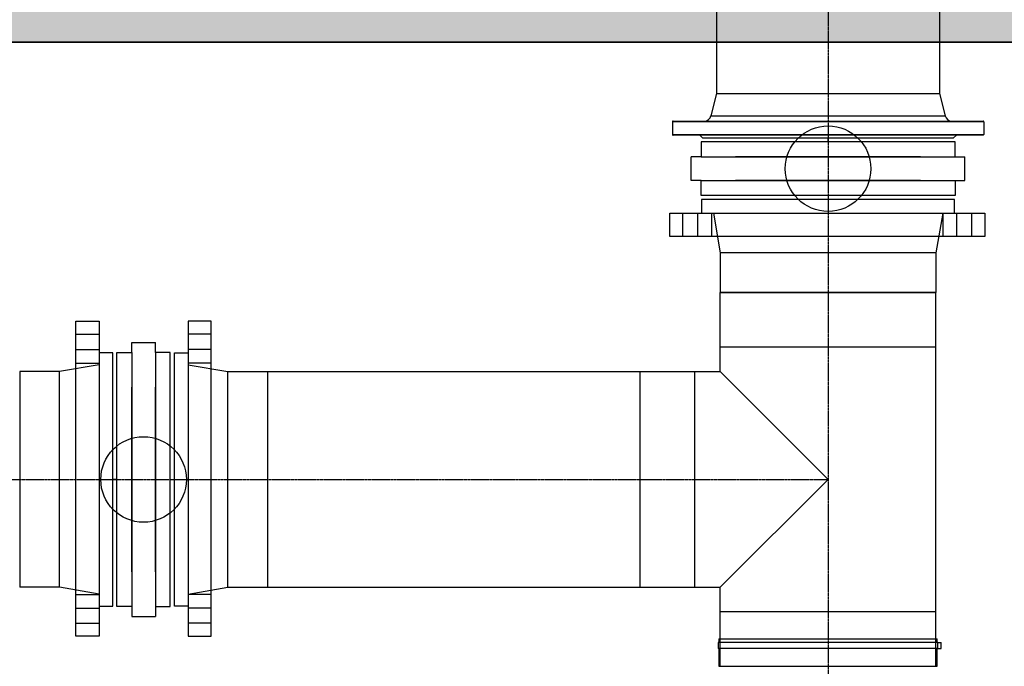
# Model space of a CAD drawing. Header units: metres. Extents: x -270273 to 328371, y -146885 to 591473.
# Tile 120 of 256: x 19500 to 20939, y -6526 to -5582. Entities that reach past the tile are written whole.
import ezdxf

# ---------------------------------------------------------------- set-up
doc = ezdxf.new("R2010")
doc.units = ezdxf.units.M
doc.linetypes.add('STIPPELFIJN', pattern=[0.375, 0.25, -0.125])
doc.layers.get('0').update_dxf_attribs({"color": 151})
for name, color, linetype in [('B-XX-GR-KRUIDEN-G', 98, 'Continuous'), ('Iv-Beton', 1, 'Continuous'), ('Iv-Hatch', 253, 'Continuous'), ('Iv-Lines 018', 1, 'Continuous'), ('Iv-status-bestaand', 90, 'Continuous'), ('Iv-status-nieuw', 170, 'Continuous')]:
    doc.layers.add(name, color=color, linetype=linetype)

# ---------------------------------------------------------------- blocks, each defined once
blk = doc.blocks.new('*U307')
for p, q in [((4, -226.5), (4, 226.5)), ((5, 227.5), (5, -227.5)), ((5, 227.5), (23.5, 227.5)), ((23.5, -227.5), (23.5, 227.5)), ((24.5, 226.5), (24.5, -226.5)), ((287.8, -226.5), (287.8, 226.5)), ((288.8, 227.5), (288.8, -227.5)), ((311.2, 227.5), (288.8, 227.5)), ((311.2, -227.5), (311.2, 227.5)), ((312.2, 226.5), (312.2, -226.5)), ((575.5, -226.5), (575.5, 226.5)), ((576.5, 227.5), (576.5, -227.5)), ((576.5, 227.5), (595, 227.5)), ((595, -227.5), (595, 227.5)), ((596, 226.5), (596, -226.5)), ((0, 183.5), (4, 187.5)), ((600, 183.5), (596, 187.5)), ((0, 183.5), (0, -183.5)), ((600, -183.5), (600, 183.5)), ((65, 163), (32.1, 171.1)), ((32.1, 171.1), (32.1, -171.1)), ((65, 163), (65, -163)), ((65, 163), (283.7, 163)), ((283.7, -163), (283.7, 163)), ((316.2, 163), (316.2, -163)), ((316.2, 163), (535, 163)), ((535, 163), (567.9, 171.1)), ((535, -163), (535, 163)), ((567.9, -171.1), (567.9, 171.1)), ((65, -163), (32.1, -171.1)), ((65, -163), (283.7, -163)), ((316.2, -163), (535, -163)), ((535, -163), (567.9, -171.1)), ((0, -183.5), (4, -187.5)), ((600, -183.5), (596, -187.5)), ((5, -227.5), (23.5, -227.5)), ((311.2, -227.5), (288.8, -227.5)), ((576.5, -227.5), (595, -227.5))]:
    blk.add_line(p, q)
for centre, radius, start, end in [((5, 226.5), 1, 90, 180), ((23.5, 226.5), 1, 0, 90), ((288.8, 226.5), 1, 90, 180), ((311.2, 226.5), 1, 0, 90), ((576.5, 226.5), 1, 90, 180), ((595, 226.5), 1, 0, 90), ((34.5, 180.8), 10, 180, 256.1303), ((565.5, 180.8), 10, 283.8697, 0), ((283.7, 167), 4, 270, 0), ((316.2, 167), 4, 180, 270), ((34.5, -180.8), 10, 103.8697, 180), ((283.7, -167), 4, 0, 90), ((316.2, -167), 4, 90, 180), ((565.5, -180.8), 10, 0, 76.1303), ((5, -226.5), 1, 180, 270), ((23.5, -226.5), 1, 270, 0), ((288.8, -226.5), 1, 180, 270), ((311.2, -226.5), 1, 270, 0), ((576.5, -226.5), 1, 180, 270), ((595, -226.5), 1, 270, 0)]:
    blk.add_arc(centre, radius, start, end)
blk = doc.blocks.new('PE SDR17 T-stuk 315')
at = {"layer": 'Iv-status-nieuw'}
for p, q in [((18966.6, -814), (18966.6, -1360)), ((19281.6, -814), (18966.6, -814)), ((19281.6, -814), (19281.6, -929.5)), ((19281.6, -894), (18966.6, -894)), ((19124.1, -1087), (19281.6, -929.5)), ((19399.1, -929.5), (19281.6, -929.5)), ((19319.1, -1244.5), (19319.1, -929.5)), ((19399.1, -1244.5), (19399.1, -929.5)), ((19281.6, -1244.5), (19124.1, -1087)), ((19281.6, -1244.5), (19281.6, -1360)), ((19399.1, -1244.5), (19281.6, -1244.5)), ((18966.6, -1280), (19281.6, -1280)), ((18966.6, -1360), (19281.6, -1360))]:
    blk.add_line(p, q, dxfattribs=at)
blk = doc.blocks.new('Ventilator 2')
for p, q in [((20417.4, -7857.7), (20417.4, -8176.7)), ((20443.4, -7857.7), (20417.4, -7857.7)), ((20443.4, -8177.4), (20443.4, -7856.7)), ((20452.4, -7856.7), (20443.4, -7856.7)), ((20452.4, -8177.4), (20452.4, -7856.7)), ((20457.4, -7857.7), (20452.4, -7857.7)), ((20457.4, -7857.7), (20457.4, -8176.7)), ((20417.4, -8176.7), (20443.4, -8176.7)), ((20443.4, -8177.4), (20452.4, -8177.4)), ((20443.4, -8177.4), (20443.4, -8182.4)), ((20443.4, -8182.4), (20452.4, -8182.4)), ((20452.4, -8176.7), (20457.4, -8176.7)), ((20452.4, -8177.4), (20452.4, -8182.4))]:
    blk.add_line(p, q)
blk = doc.blocks.new('LF300')
for p, q in [((0, 222.5), (26, 222.5)), ((0, -222.5), (0, 222.5)), ((26, 222.5), (26, -222.5)), ((26, -162), (26, 162)), ((26, -222.5), (0, -222.5))]:
    blk.add_line(p, q)
blk = doc.blocks.new('EVBS DN300 L78mm')
at = {"layer": 'Iv-status-nieuw'}
for p, q in [((17732.2, -6093.1), (17732.2, -6058.5)), ((17746.7, -6058.5), (17732.2, -6058.5)), ((18117.7, -6058.5), (18132.2, -6058.5)), ((18132.2, -6093.1), (18132.2, -6058.5)), ((17746.7, -6093.1), (17732.2, -6093.1)), ((18117.7, -6093.1), (18132.2, -6093.1))]:
    blk.add_line(p, q, dxfattribs=at)
blk.add_circle((17932.2, -6075.8), 62.5, dxfattribs=at)
at = {"layer": 'Iv-status-nieuw', "yscale": 0.833707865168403, "zscale": 0.833707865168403, "rotation": 90}
for p, xscale in [((17932.2, -6036.8), -0.833707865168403), ((17932.2, -6114.8), 0.833707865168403)]:
    blk.add_blockref('LF300', p, dxfattribs=dict(at, xscale=xscale))
blk = doc.blocks.new('Overschuifflens DN300')
at = {"layer": 'Iv-status-nieuw'}
for p, q in [((19256.3, -8566.2), (19256.3, -8532.2)), ((19278.3, -8566.2), (19278.3, -8532.2)), ((19298.3, -8566.2), (19298.3, -8532.2)), ((19636.3, -8566.2), (19636.3, -8532.2)), ((19656.3, -8566.2), (19656.3, -8532.2)), ((19678.3, -8566.2), (19678.3, -8532.2))]:
    blk.add_line(p, q, dxfattribs=at)
blk.add_lwpolyline([(19237.3, -8566.2), (19697.3, -8566.2), (19697.3, -8532.2), (19237.3, -8532.2)], close=True, dxfattribs=at)
blk = doc.blocks.new('PE SDR17 Overschuifflens 315')
at = {"layer": 'Iv-status-nieuw'}
for p, q in [((22814.2, 957.4), (22444.2, 957.4)), ((22444.2, 957.4), (22444.2, 937.4)), ((22814.2, 937.4), (22814.2, 957.4)), ((22444.2, 937.4), (22814.2, 937.4)), ((22461.7, 937.4), (22471.7, 879.4)), ((22796.7, 937.4), (22786.7, 879.4)), ((22471.7, 879.4), (22471.7, 821.4)), ((22786.7, 879.4), (22471.7, 879.4)), ((22786.7, 879.4), (22786.7, 821.4)), ((22471.7, 821.4), (22786.7, 821.4))]:
    blk.add_line(p, q, dxfattribs=at)
at = {"layer": 'Iv-status-nieuw', "xscale": -1}
blk.add_blockref('Overschuifflens DN300', (42095.5, 9469.6), dxfattribs=at)

msp = doc.modelspace()

# ---------------------------------------------------------------- hatches: boundary and pattern name
at = {"layer": 'B-XX-GR-KRUIDEN-G'}
h = msp.add_hatch(dxfattribs=at)
h.set_pattern_fill('SWAMP', color=256, scale=200, angle=-97.4574917, style=0)
h.set_pattern_definition([(0.0124, (-169787, -20064), (2539.05, 4399.95), [635, -4445]), (90.0124, (-169469.6, -20063.8), (-2540.95, 4398.85), [317.5, -8481.32]), (90.0124, (-169390.2, -20063.7), (-2540.95, 4398.85), [254, -8544.82]), (90.0124, (-169549, -20063.8), (-2540.95, 4398.85), [254, -8544.82]), (60.0124, (-169311, -20063.7), (-2540.94, 4398.86), [203.2, -4876.8]), (120.0124, (-169628.3, -20064), (-5079.99, -1.09), [203.2, -4876.8])])
edge = h.paths.add_edge_path()
edge.add_line((-24533.2578, -51116.2408), (-24489.4542, -23497.5658))
edge.add_arc((-19999.9195, -23504.6863), 4489.5403, 135.1156402, 179.9091282, ccw=False)
edge.add_arc((-19978.8313, -23525.6896), 4519.3036, 84.0422844, 135.1156402, ccw=False)
edge.add_line((-19509.7525, -19030.7958), (-3182.4907, -19040.0255))
edge.add_line((-3182.4907, -19040.0255), (-3180.4848, -28320.389))
edge.add_arc((-2080.4848, -28320.1512), 1100.0001, 180.0123841, 225.012382)
edge.add_arc((-2080.4848, -28320.1513), 1099.9999, 225.012382, 270.0123842)
edge.add_line((-2080.2471, -29420.1512), (12859.7526, -29416.922))
edge.add_arc((12859.5149, -28316.922), 1100, -89.9876174, 0.0123836)
edge.add_line((13959.5148, -28316.6843), (13957.5118, -19049.7146))
edge.add_line((13957.5118, -19049.7146), (25936.3221, -19056.4861))
edge.add_arc((25942.1583, -8422.5066), 10633.9811, -90.03144574, -47.10825302)
edge.add_arc((26882.1994, -9434.4035), 9252.8176, -47.10825302, 2.62303732)
edge.add_line((36125.3223, -9010.9516), (36133.502, -241.6769))
edge.add_line((36133.502, -241.6769), (38806.6134, -238.4796))
edge.add_line((38806.6134, -238.4796), (38811.5317, -22993.1276))
edge.add_line((38811.5317, -22993.1276), (36129.7807, -29637.4475))
edge.add_line((36129.7807, -29637.4475), (36134.239, -50263.9435))
edge.add_line((36134.239, -50263.9435), (25907.3099, -50266.154))
edge.add_line((25907.3099, -50266.154), (8947.759, -50742.8762))
edge.add_line((8947.759, -50742.8762), (-4630.9258, -51629.6675))
edge.add_line((-4630.9258, -51629.6675), (-17313.684, -52216.8556))
edge.add_line((-17313.684, -52216.8556), (-24450.8478, -51119.405))
edge.add_line((-24450.8478, -51119.405), (-24533.2628, -51119.4229))
at = {"layer": 'Iv-Hatch'}
h = msp.add_hatch(color=256, dxfattribs=at)
h.dxf.hatch_style = 1
h.paths.add_polyline_path([(17281.0782, -10764.2629), (22081.0782, -10764.2629), (22081.0782, -5364.2629), (17281.0782, -5364.2629)])
h.paths.add_polyline_path([(21831.0782, -10514.2629), (17531.0782, -10514.2629), (17531.0782, -5614.2629), (21831.0782, -5614.2629)], flags=16)

# ---------------------------------------------------------------- linework, layer by layer
at = {"layer": 'Iv-Beton'}
msp.add_lwpolyline([(21831.0782, -5614.2629), (17531.0782, -5614.2629), (17531.0782, -10514.2629), (21831.0782, -10514.2629)], close=True, dxfattribs=at)
at = {"layer": 'Iv-Lines 018'}
for p, q in [((17531.0782, -5614.2629), (21831.0782, -5614.2629)), ((21831.0782, -5614.2629), (20693.5782, -5614.2629))]:
    msp.add_line(p, q, dxfattribs=at)
at = {"layer": 'Iv-status-nieuw'}
for p, q in [((20681.0782, -5754.2629), (20681.0782, -5760.2629)), ((20681.0782, -5760.2629), (20681.0782, -5754.2629)), ((20681.0782, -5838.2629), (20681.0782, -5844.2629)), ((19862.0782, -6095.7629), (20406.0782, -6095.7629)), ((19642.0782, -6253.2629), (19636.0782, -6253.2629)), ((19720.0782, -6253.2629), (19726.0782, -6253.2629)), ((19862.0782, -6410.7629), (20406.0782, -6410.7629))]:
    msp.add_line(p, q, dxfattribs=at)
at = {"layer": 'Iv-status-nieuw', "linetype": 'STIPPELFIJN'}
msp.add_lwpolyline([(9706.8146, -5144.8422), (10738.9868, -4112.2629), (11298.9868, -4112.1696), (19781.0782, -4112.1696), (20081.0687, -4112.1696, -0.422505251), (20681.0782, -4712.1696), (20681.0782, -7749.9726)], format="xyb", dxfattribs=at)
msp.add_lwpolyline([(18681.0782, -6253.2629), (20681.0782, -6253.2629)], dxfattribs=at)

# ---------------------------------------------------------------- block references
at = {"layer": 'Iv-status-bestaand', "rotation": 270}
msp.add_blockref('*U307', (20681.0782, -5154.2629), dxfattribs=at)
at = {"layer": 'Iv-status-nieuw'}
for name, p in [('EVBS DN300 L78mm', (2748.907, 276.5148)), ('PE SDR17 Overschuifflens 315', (-1948.1467, -6801.635))]:
    msp.add_blockref(name, p, dxfattribs=at)
for name, p, rotation in [('PE SDR17 T-stuk 315', (39805.1853, -7340.2368), 179.9999999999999), ('PE SDR17 Overschuifflens 315', (18678.7062, 16375.962), 270), ('EVBS DN300 L78mm', (25756.8559, 11678.9082), 270), ('Ventilator 2', (12663.846, -26943.6803), 90)]:
    msp.add_blockref(name, p, dxfattribs=dict(at, rotation=rotation))
at = {"layer": 'Iv-status-nieuw', "xscale": -1, "rotation": 90}
msp.add_blockref('PE SDR17 Overschuifflens 315', (20683.4503, 16375.962), dxfattribs=at)

doc.saveas('drawing.dxf')
